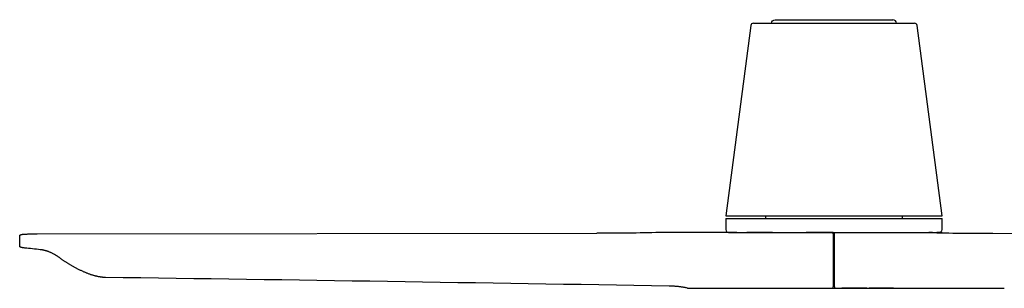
# Model space of a CAD drawing. Extents: x -788 to 1667, y -4217 to -2746.
# Tile 1 of 12: x -785 to -75, y -4217 to -4023. Entities that reach past the tile are written whole.
import ezdxf

# ---------------------------------------------------------------- set-up
doc = ezdxf.new("R2010")
doc.units = 0
doc.layers.add('MAKE2D$VISIBLE$CURVAS', color=7, linetype='CONTINUOUS')

msp = doc.modelspace()

# ---------------------------------------------------------------- linework, layer by layer
at = {"layer": 'MAKE2D$VISIBLE$CURVAS', "color": 7}
for p, q in [((-257.5, -4027.47), (-275.52, -4164.42)), ((-249.75, -4025.72), (-233.64, -4025.72)), ((-242.45, -4025.71), (-152.42, -4025.71)), ((-239.98, -4023.22), (-234.27, -4023.22)), ((-234.27, -4023.22), (-218.7, -4023.22)), ((-233.64, -4025.72), (-161.22, -4025.72)), ((-218.7, -4023.22), (-176.17, -4023.22)), ((-176.17, -4023.22), (-160.6, -4023.22)), ((-161.22, -4025.72), (-145.11, -4025.72)), ((-160.6, -4023.22), (-154.89, -4023.22)), ((-152.42, -4025.72), (-152.42, -4025.71)), ((-145.11, -4025.72), (-139.35, -4025.72)), ((-119.34, -4164.42), (-137.37, -4027.47)), ((-275.52, -4164.42), (-119.34, -4164.42)), ((-275.44, -4166.45), (-275.44, -4174.49)), ((-275.44, -4166.45), (-119.42, -4166.45)), ((-246.93, -4164.42), (-246.93, -4166.45)), ((-147.93, -4166.45), (-147.93, -4164.42)), ((-119.42, -4174.49), (-119.42, -4166.45)), ((-772.33, -4177.5), (-368.5, -4177.13)), ((-368.5, -4177.13), (-368.48, -4177.13)), ((-282.13, -4176.6), (-323.07, -4176.6)), ((-267.55, -4176.6), (-282.13, -4176.6)), ((-273.49, -4176.45), (-267.7, -4176.45)), ((-267.7, -4176.45), (-251.21, -4176.45)), ((-267.55, -4176.6), (-260.4, -4176.61)), ((-241.68, -4176.6), (-260.4, -4176.6)), ((-251.21, -4176.45), (-143.66, -4176.45)), ((-241.68, -4176.6), (-217.52, -4176.6)), ((-201.93, -4176.6), (-217.52, -4176.6)), ((-204.93, -4176.45), (-204.93, -4176.6)), ((-198.13, -4176.6), (-201.93, -4176.6)), ((-197.93, -4176.6), (-198.13, -4176.6)), ((-197.93, -4177.6), (-197.93, -4176.6)), ((-197.93, -4177.6), (-197.93, -4215.6)), ((-196.93, -4177.6), (-196.93, -4176.6)), ((-196.93, -4176.6), (-175.03, -4176.6)), ((-196.93, -4215.6), (-196.93, -4177.6)), ((-189.94, -4176.6), (-189.94, -4176.45)), ((-175.03, -4176.6), (-129.03, -4176.6)), ((-143.66, -4176.45), (-127.17, -4176.45)), ((-130.9, -4176.6), (-130.9, -4176.6)), ((-129.3, -4176.68), (-129.29, -4176.68)), ((-129.29, -4176.68), (-129.3, -4176.68)), ((-129.03, -4176.6), (-128.94, -4176.59)), ((-128.94, -4176.59), (-128.91, -4176.6)), ((-126.43, -4176.6), (-128.91, -4176.6)), ((-126.4, -4176.6), (-128.9, -4176.6)), ((-127.17, -4176.45), (-121.38, -4176.45)), ((-126.43, -4176.6), (-126.41, -4176.6)), ((-119.86, -4176.6), (-123.14, -4176.6)), ((-119.38, -4176.66), (-118.81, -4176.8)), ((-82.71, -4177.13), (328.13, -4177.5)), ((-785.03, -4186.14), (-785.03, -4179.13)), ((-755.58, -4195.22), (-755.64, -4195.17)), ((-755.57, -4195.23), (-755.58, -4195.22)), ((-197.93, -4207.22), (-196.93, -4207.22)), ((-197.93, -4208.72), (-196.93, -4208.72)), ((-197.93, -4212.85), (-196.93, -4212.85)), ((-303.12, -4216.6), (-303.21, -4216.59)), ((-303.12, -4216.6), (-219.84, -4216.6)), ((-261.42, -4216.72), (-256.55, -4216.72)), ((-256.55, -4216.72), (-242.68, -4216.72)), ((-242.68, -4216.72), (-152.19, -4216.72)), ((-219.84, -4216.6), (-197.93, -4216.6)), ((-197.93, -4214.72), (-196.93, -4214.72)), ((-197.93, -4216.6), (-197.93, -4215.6)), ((-196.93, -4215.6), (-196.93, -4216.6)), ((-196.93, -4216.6), (-191.66, -4216.6)), ((-191.64, -4216.6), (-191.66, -4216.6)), ((-191.66, -4216.6), (-191.66, -4216.6)), ((-173.82, -4216.6), (-191.64, -4216.6)), ((-173.82, -4216.6), (-172.01, -4216.6)), ((-154.5, -4216.6), (-172.01, -4216.6)), ((-154.5, -4216.6), (-154.48, -4216.6)), ((-154.48, -4216.6), (-117.4, -4216.6)), ((-152.19, -4216.72), (-138.32, -4216.72)), ((-117.4, -4216.6), (-74.51, -4216.6))]:
    msp.add_line(p, q, dxfattribs=at)
for points in [[(-255.51, -4025.72), (-255.51, -4025.72), (-255.51, -4025.72), (-255.51, -4025.72), (-255.51, -4025.72), (-255.5, -4025.72), (-255.45, -4025.72), (-255.2, -4025.72), (-254.1, -4025.72), (-249.75, -4025.72)], [(-785.03, -4179.13), (-785.03, -4179.1), (-785.03, -4179.07), (-785.02, -4179.05), (-785.02, -4179.02), (-785.02, -4178.99), (-785.01, -4178.96), (-785.01, -4178.93), (-785, -4178.91), (-784.99, -4178.88), (-784.99, -4178.85), (-784.98, -4178.82), (-784.97, -4178.79), (-784.96, -4178.77), (-784.95, -4178.74), (-784.94, -4178.71), (-784.93, -4178.69), (-784.91, -4178.66), (-784.9, -4178.63), (-784.89, -4178.61), (-784.87, -4178.59), (-784.86, -4178.56), (-784.85, -4178.54), (-784.83, -4178.52), (-784.82, -4178.5), (-784.81, -4178.48), (-784.79, -4178.46), (-784.78, -4178.45), (-784.76, -4178.43), (-784.75, -4178.42), (-784.74, -4178.4), (-784.72, -4178.39), (-784.71, -4178.37), (-784.69, -4178.35), (-784.67, -4178.33), (-784.64, -4178.31), (-784.62, -4178.29), (-784.6, -4178.28), (-784.58, -4178.26), (-784.56, -4178.25), (-784.54, -4178.23), (-784.52, -4178.22), (-784.5, -4178.2), (-784.48, -4178.19), (-784.46, -4178.18), (-784.44, -4178.17), (-784.41, -4178.16), (-784.39, -4178.15), (-784.37, -4178.14), (-784.34, -4178.12), (-784.3, -4178.1), (-784.26, -4178.09), (-784.22, -4178.07), (-784.15, -4178.05), (-784.08, -4178.03), (-783.98, -4178), (-783.88, -4177.97), (-783.77, -4177.95), (-783.67, -4177.93), (-783.56, -4177.91), (-783.44, -4177.89), (-783.18, -4177.86), (-782.91, -4177.83), (-782.6, -4177.79), (-782.27, -4177.76), (-781.91, -4177.74), (-781.52, -4177.71), (-781.11, -4177.69), (-780.67, -4177.66), (-780.2, -4177.64), (-779.7, -4177.62), (-779.18, -4177.6), (-778.64, -4177.58), (-778.07, -4177.57), (-777.47, -4177.55), (-776.86, -4177.54), (-775.56, -4177.52), (-774.79, -4177.51), (-773.99, -4177.51), (-773.17, -4177.5), (-772.33, -4177.5)], [(-126.4, -4176.6), (-123.61, -4176.6), (-122.07, -4176.61), (-120.87, -4176.62), (-120.41, -4176.63), (-120.03, -4176.64), (-119.77, -4176.65), (-119.57, -4176.65), (-119.5, -4176.66), (-119.45, -4176.66), (-119.42, -4176.67), (-119.41, -4176.67), (-119.41, -4176.67), (-119.4, -4176.67), (-119.4, -4176.67), (-119.39, -4176.67), (-119.39, -4176.67), (-119.39, -4176.67), (-119.39, -4176.67), (-119.39, -4176.67), (-119.39, -4176.67), (-119.39, -4176.67)], [(-781.37, -4187.71), (-781.86, -4187.66), (-782.31, -4187.6), (-782.71, -4187.54), (-783.08, -4187.48), (-783.35, -4187.43), (-783.59, -4187.39), (-783.7, -4187.36), (-783.8, -4187.33), (-783.91, -4187.31), (-784.01, -4187.28), (-784.09, -4187.25), (-784.18, -4187.22), (-784.22, -4187.2), (-784.27, -4187.18), (-784.31, -4187.16), (-784.35, -4187.14), (-784.4, -4187.12), (-784.44, -4187.1), (-784.46, -4187.09), (-784.49, -4187.07), (-784.51, -4187.06), (-784.53, -4187.04), (-784.56, -4187.03), (-784.58, -4187.01), (-784.6, -4186.99), (-784.63, -4186.97), (-784.65, -4186.95), (-784.68, -4186.93), (-784.7, -4186.91), (-784.73, -4186.88), (-784.75, -4186.86), (-784.76, -4186.84), (-784.78, -4186.82), (-784.8, -4186.8), (-784.82, -4186.77), (-784.83, -4186.75), (-784.85, -4186.72), (-784.87, -4186.7), (-784.89, -4186.67), (-784.9, -4186.64), (-784.92, -4186.61), (-784.93, -4186.57), (-784.95, -4186.54), (-784.96, -4186.5), (-784.97, -4186.46), (-784.99, -4186.42), (-785, -4186.39), (-785, -4186.35), (-785.01, -4186.32), (-785.02, -4186.28), (-785.02, -4186.24), (-785.02, -4186.23), (-785.03, -4186.21), (-785.03, -4186.19), (-785.03, -4186.17), (-785.03, -4186.16), (-785.03, -4186.14)], [(-755.58, -4195.22), (-755.86, -4195.01), (-756.14, -4194.8), (-756.42, -4194.6), (-756.71, -4194.4), (-756.99, -4194.2), (-757.27, -4194.01), (-757.55, -4193.82), (-757.84, -4193.63), (-758.12, -4193.45), (-758.4, -4193.27), (-758.68, -4193.09), (-758.97, -4192.92), (-759.25, -4192.75), (-759.53, -4192.59), (-759.82, -4192.42), (-760.1, -4192.26), (-760.48, -4192.06), (-760.86, -4191.86), (-761.24, -4191.66), (-761.62, -4191.48), (-762, -4191.29), (-762.38, -4191.12), (-762.76, -4190.95), (-763.14, -4190.79), (-763.52, -4190.63), (-763.89, -4190.48), (-764.27, -4190.34), (-764.65, -4190.2), (-765.03, -4190.07), (-765.41, -4189.95), (-765.78, -4189.83), (-766.16, -4189.72), (-766.41, -4189.65), (-766.66, -4189.58), (-766.91, -4189.52), (-767.16, -4189.46), (-767.41, -4189.4), (-767.66, -4189.34), (-767.92, -4189.29), (-768.17, -4189.24), (-768.42, -4189.19), (-768.67, -4189.14), (-768.91, -4189.1), (-769.16, -4189.06), (-769.41, -4189.03), (-769.66, -4188.99), (-769.91, -4188.96), (-770.16, -4188.94)], [(-723, -4208.95), (-723.4, -4208.95), (-723.8, -4208.93), (-724.2, -4208.91), (-724.61, -4208.88), (-724.99, -4208.85), (-725.37, -4208.81), (-725.75, -4208.77), (-726.26, -4208.71), (-726.65, -4208.65), (-727.05, -4208.59), (-727.45, -4208.52), (-727.85, -4208.45), (-728.25, -4208.37), (-728.65, -4208.29), (-729.05, -4208.2), (-729.45, -4208.11), (-729.85, -4208.02), (-730.26, -4207.92), (-730.66, -4207.81), (-731.06, -4207.7), (-731.46, -4207.59), (-731.86, -4207.47), (-732.27, -4207.35), (-732.67, -4207.23), (-733.12, -4207.08), (-733.58, -4206.93), (-734.03, -4206.78), (-734.48, -4206.62), (-734.93, -4206.46), (-735.38, -4206.29), (-735.83, -4206.12), (-736.28, -4205.95), (-736.72, -4205.77), (-737.16, -4205.59), (-737.6, -4205.41), (-738.04, -4205.22), (-738.48, -4205.04), (-738.91, -4204.85), (-739.34, -4204.65), (-739.77, -4204.46), (-740.25, -4204.24), (-740.71, -4204.02), (-741.18, -4203.8), (-741.64, -4203.58), (-742.1, -4203.35), (-742.56, -4203.12), (-743.01, -4202.89), (-743.46, -4202.66), (-743.9, -4202.43), (-744.35, -4202.2), (-744.78, -4201.97), (-745.21, -4201.74), (-745.64, -4201.5), (-746.07, -4201.27), (-746.49, -4201.03), (-746.9, -4200.8), (-747.32, -4200.57), (-747.72, -4200.33), (-748.13, -4200.1), (-748.52, -4199.86), (-748.92, -4199.63), (-749.31, -4199.4), (-749.69, -4199.16), (-750.07, -4198.93), (-750.44, -4198.7), (-750.81, -4198.47), (-751.17, -4198.25), (-751.52, -4198.02), (-751.87, -4197.79), (-752.22, -4197.57), (-752.55, -4197.35), (-752.88, -4197.13), (-753.25, -4196.88), (-753.61, -4196.64), (-753.96, -4196.4), (-754.3, -4196.16), (-754.63, -4195.92), (-754.95, -4195.69), (-755.26, -4195.46), (-755.57, -4195.23)], [(-303.21, -4216.59), (-303.85, -4216.46), (-304.3, -4216.36), (-304.76, -4216.28), (-305.25, -4216.19), (-305.75, -4216.1), (-306.29, -4216.01), (-306.84, -4215.92), (-307.43, -4215.83), (-308.03, -4215.75), (-308.61, -4215.67), (-309.19, -4215.6), (-309.71, -4215.55), (-310.24, -4215.49), (-310.72, -4215.44), (-311.21, -4215.4), (-311.66, -4215.36), (-312.12, -4215.33), (-312.57, -4215.3), (-313.01, -4215.27), (-313.47, -4215.25), (-313.92, -4215.23), (-314.37, -4215.21), (-314.82, -4215.19), (-315.28, -4215.18), (-316.04, -4215.16), (-316.35, -4215.16)]]:
    msp.add_lwpolyline(points, dxfattribs=at)
msp.add_polyline3d([(-138.32, -4216.72, 0), (-134.64, -4216.72, 0), (-133.72, -4216.72, 0), (-133.5, -4216.72, 0), (-133.45, -4216.72, 0), (-133.45, -4216.72, 0), (-133.45, -4216.72, 0), (-133.45, -4216.72, 0), (-133.45, -4216.72, 0), (-133.45, -4216.72, 0)], dxfattribs=at)
for centre, radius, start, end in [((-255.51, -4027.73), 2.01, 90.1711, 172.50243), ((-154.9, -4025.71), 2.48, 360, 89.78807), ((-139.36, -4027.73), 2.01, 7.49757, 89.84335), ((-273.48, -4174.49), 1.96, 180, 269.85341), ((-80.82, -2028.74), 2148.39, 268.7174, 269.94943), ((-121.38, -4174.49), 1.96, 270.10206, 0), ((-2495.34, -133803.2), 129606.36, 89.0366749, 89.2164702), ((-261.42, -4215.71), 1.02, 240.97798, 269.5999), ((-133.45, -4215.71), 1.02, 270.00005, 299.21294)]:
    msp.add_arc(centre, radius, start, end, dxfattribs=at)
at = {"layer": 'MAKE2D$VISIBLE$CURVAS', "color": 7, "extrusion": (0, 0, -1)}
for centre, radius, start, end in [((239.97, -4025.71), 2.48, 0, 89.82912), ((370.28, -2111.24), 2065.89, 268.69081, 269.95015), ((119.9, -4178.63), 2.04, 90.98679, 104.72904), ((597.75, -2555.3), 1642.71, 276.0245, 276.4179)]:
    msp.add_arc(centre, radius, start, end, dxfattribs=at)

doc.saveas('drawing.dxf')
